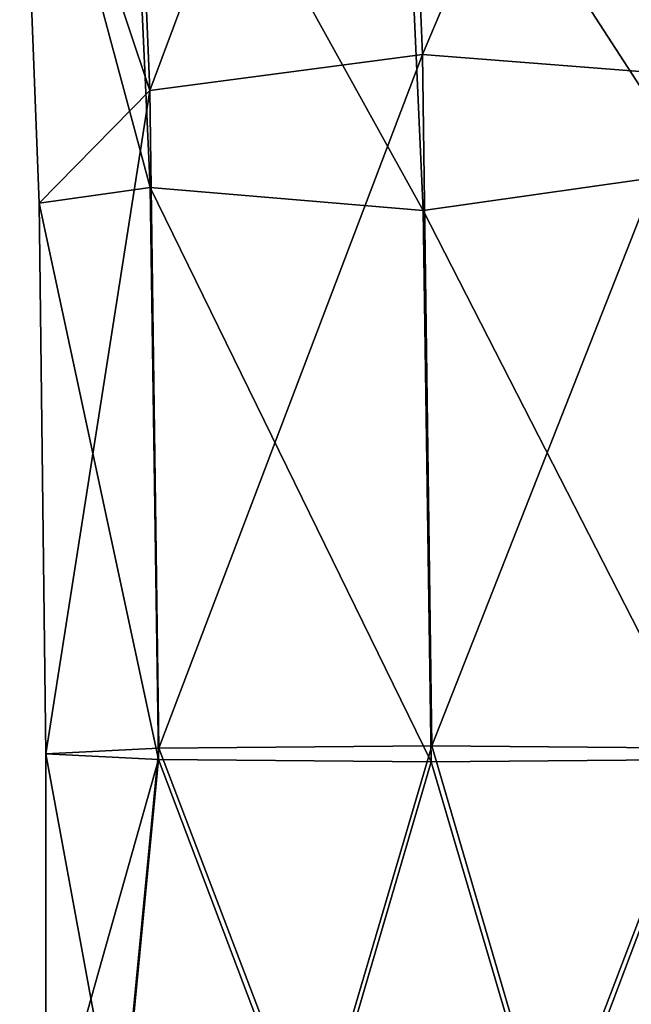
# Model space of a CAD drawing. Header units: millimetres. Extents: x -280 to 280, y 0 to 824.
# Tile 70 of 185: x -256 to -225, y 467 to 518. Entities that reach past the tile are written whole.
import ezdxf

# ---------------------------------------------------------------- set-up
doc = ezdxf.new("R2010")
doc.units = ezdxf.units.MM
doc.header["$LTSCALE"] = 101.851852
for name, color, linetype in [('2', 7, 'CONTINUOUS'), ('3', 7, 'CONTINUOUS'), ('4', 7, 'CONTINUOUS'), ('5', 7, 'CONTINUOUS')]:
    doc.layers.add(name, color=color, linetype=linetype)

msp = doc.modelspace()

# ---------------------------------------------------------------- linework, layer by layer
at = {"layer": '2', "linetype": 'Continuous'}
for points in [[(-249.164, 479.602, -24.115), (-255, 458.903, -9.56), (-255, 479.896, -9.998), (-249.164, 479.602, -24.115)], [(-251.18, 458.658, -21.314), (-255, 458.903, -9.56), (-249.164, 479.602, -24.115), (-251.18, 458.658, -21.314)], [(-241.18, 458.507, -28.577), (-251.18, 458.658, -21.314), (-249.164, 479.602, -24.115), (-241.18, 458.507, -28.577)], [(-235.016, 479.479, -29.993), (-241.18, 458.507, -28.577), (-249.164, 479.602, -24.115), (-235.016, 479.479, -29.993)], [(-228.82, 458.507, -28.577), (-241.18, 458.507, -28.577), (-235.016, 479.479, -29.993), (-228.82, 458.507, -28.577)], [(-220.858, 479.601, -24.137), (-228.82, 458.507, -28.577), (-235.016, 479.479, -29.993), (-220.858, 479.601, -24.137)], [(-218.82, 458.658, -21.314), (-228.82, 458.507, -28.577), (-220.858, 479.601, -24.137), (-218.82, 458.658, -21.314)]]:
    msp.add_3dface(points, dxfattribs=at)
at = {"layer": '3', "linetype": 'Continuous'}
for points in [[(-255, 479.896, -9.998), (-251.18, 459.148, 2.193), (-249.142, 480.19, 4.141), (-255, 479.896, -9.998)], [(-251.18, 459.148, 2.193), (-241.18, 459.299, 9.457), (-249.142, 480.19, 4.141), (-251.18, 459.148, 2.193)], [(-249.142, 480.19, 4.141), (-241.18, 459.299, 9.457), (-234.984, 480.312, 9.998), (-249.142, 480.19, 4.141)], [(-241.18, 459.299, 9.457), (-228.82, 459.299, 9.457), (-234.984, 480.312, 9.998), (-241.18, 459.299, 9.457)], [(-234.984, 480.312, 9.998), (-228.82, 459.299, 9.457), (-220.836, 480.19, 4.119), (-234.984, 480.312, 9.998)], [(-228.82, 459.299, 9.457), (-218.82, 459.148, 2.193), (-220.836, 480.19, 4.119), (-228.82, 459.299, 9.457)], [(-255, 479.896, -9.998), (-255, 458.903, -9.56), (-251.18, 459.148, 2.193), (-255, 479.896, -9.998)]]:
    msp.add_3dface(points, dxfattribs=at)
at = {"layer": '4', "linetype": 'Continuous'}
for points in [[(-222.536, 537.323, -40.228), (-221.302, 510.08, -28.637), (-236.592, 533.659, -45.103), (-222.536, 537.323, -40.228)], [(-250.801, 535.841, -39.8), (-249.597, 509.271, -28.495), (-256.362, 534.437, -23.15), (-250.801, 535.841, -39.8)], [(-236.592, 533.659, -45.103), (-235.432, 508.07, -34.209), (-250.801, 535.841, -39.8), (-236.592, 533.659, -45.103)], [(-250.801, 535.841, -39.8), (-235.432, 508.07, -34.209), (-249.597, 509.271, -28.495), (-250.801, 535.841, -39.8)], [(-256.362, 534.437, -23.15), (-249.597, 509.271, -28.495), (-255.358, 508.464, -13.701), (-256.362, 534.437, -23.15)], [(-236.592, 533.659, -45.103), (-221.302, 510.08, -28.637), (-235.432, 508.07, -34.209), (-236.592, 533.659, -45.103)], [(-221.302, 510.08, -28.637), (-220.858, 479.601, -24.137), (-235.432, 508.07, -34.209), (-221.302, 510.08, -28.637)], [(-249.597, 509.271, -28.495), (-249.164, 479.602, -24.115), (-255.358, 508.464, -13.701), (-249.597, 509.271, -28.495)], [(-235.016, 479.479, -29.993), (-249.164, 479.602, -24.115), (-249.597, 509.271, -28.495), (-235.016, 479.479, -29.993)], [(-235.432, 508.07, -34.209), (-235.016, 479.479, -29.993), (-249.597, 509.271, -28.495), (-235.432, 508.07, -34.209)], [(-249.164, 479.602, -24.115), (-255, 479.896, -9.998), (-255.358, 508.464, -13.701), (-249.164, 479.602, -24.115)], [(-220.858, 479.601, -24.137), (-235.016, 479.479, -29.993), (-235.432, 508.07, -34.209), (-220.858, 479.601, -24.137)]]:
    msp.add_3dface(points, dxfattribs=at)
at = {"layer": '5', "linetype": 'Continuous'}
for points in [[(-250.886, 545.113, -12.644), (-249.603, 514.306, -0.583), (-236.817, 548.55, -7.643), (-250.886, 545.113, -12.644)], [(-236.817, 548.55, -7.643), (-249.603, 514.306, -0.583), (-235.47, 516.175, 5.027), (-236.817, 548.55, -7.643)], [(-236.817, 548.55, -7.643), (-235.47, 516.175, 5.027), (-222.616, 546.505, -13.021), (-236.817, 548.55, -7.643)], [(-222.616, 546.505, -13.021), (-235.47, 516.175, 5.027), (-221.307, 515.056, -0.709), (-222.616, 546.505, -13.021)], [(-250.886, 545.113, -12.644), (-256.362, 534.437, -23.15), (-249.603, 514.306, -0.583), (-250.886, 545.113, -12.644)], [(-256.362, 534.437, -23.15), (-255.358, 508.464, -13.701), (-249.603, 514.306, -0.583), (-256.362, 534.437, -23.15)], [(-249.603, 514.306, -0.583), (-249.142, 480.19, 4.141), (-235.47, 516.175, 5.027), (-249.603, 514.306, -0.583)], [(-249.142, 480.19, 4.141), (-234.984, 480.312, 9.998), (-235.47, 516.175, 5.027), (-249.142, 480.19, 4.141)], [(-235.47, 516.175, 5.027), (-234.984, 480.312, 9.998), (-221.307, 515.056, -0.709), (-235.47, 516.175, 5.027)], [(-234.984, 480.312, 9.998), (-220.836, 480.19, 4.119), (-221.307, 515.056, -0.709), (-234.984, 480.312, 9.998)], [(-255.358, 508.464, -13.701), (-255, 479.896, -9.998), (-249.603, 514.306, -0.583), (-255.358, 508.464, -13.701)], [(-255, 479.896, -9.998), (-249.142, 480.19, 4.141), (-249.603, 514.306, -0.583), (-255, 479.896, -9.998)]]:
    msp.add_3dface(points, dxfattribs=at)

doc.saveas('drawing.dxf')
